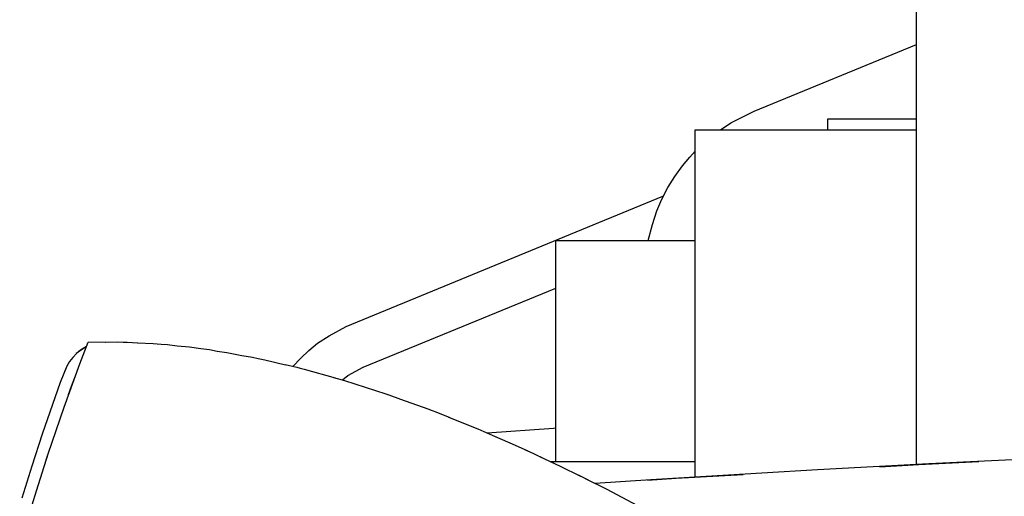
# Model space of a CAD drawing. Header units: millimetres. Extents: x 96940 to 101272, y 432237 to 434659.
# Tile 94 of 256: x 97678.168 to 97678.631, y 432614.293 to 432614.517. Entities that reach past the tile are written whole.
import ezdxf

# ---------------------------------------------------------------- set-up
doc = ezdxf.new("R2010")
doc.units = ezdxf.units.MM
doc.layers.add('citadis', color=7, linetype='Continuous')

msp = doc.modelspace()

# ---------------------------------------------------------------- linework, layer by layer
at = {"layer": 'citadis', "color": 7}
for p, q in [((97678.59009, 432614.30747), (97678.59009, 432614.52856)), ((97678.51369, 432614.47394), (97678.59009, 432614.50534)), ((97678.50272, 432614.46843), (97678.51369, 432614.47394)), ((97678.49793, 432614.46508), (97678.50272, 432614.46843)), ((97678.54846, 432614.46508), (97678.54846, 432614.47028)), ((97678.54846, 432614.47028), (97678.59009, 432614.47028)), ((97678.48602, 432614.46508), (97678.59009, 432614.46508)), ((97678.48602, 432614.30154), (97678.48602, 432614.46508)), ((97678.48339, 432614.45226), (97678.48602, 432614.45507)), ((97678.47999, 432614.4481), (97678.48339, 432614.45226)), ((97678.47639, 432614.44314), (97678.47999, 432614.4481)), ((97678.47316, 432614.43794), (97678.47639, 432614.44314)), ((97678.47033, 432614.43251), (97678.47316, 432614.43794)), ((97678.3218, 432614.37255), (97678.47081, 432614.43381)), ((97678.46792, 432614.42688), (97678.47033, 432614.43251)), ((97678.46581, 432614.42056), (97678.46792, 432614.42688)), ((97678.46389, 432614.41305), (97678.46581, 432614.42056)), ((97678.42047, 432614.41305), (97678.48602, 432614.41305)), ((97678.42047, 432614.30899), (97678.42047, 432614.41305)), ((97678.32971, 432614.3533), (97678.42047, 432614.39061)), ((97678.31374, 432614.36814), (97678.3218, 432614.37255)), ((97678.30825, 432614.36457), (97678.31374, 432614.36814)), ((97678.19476, 432614.35988), (97678.19891, 432614.36277)), ((97678.19651, 432614.35496), (97678.20037, 432614.36509)), ((97678.19957, 432614.36302), (97678.19683, 432614.36132)), ((97678.19957, 432614.36301), (97678.19683, 432614.36132)), ((97678.19891, 432614.36277), (97678.19957, 432614.36302)), ((97678.20037, 432614.36509), (97678.21434, 432614.36522)), ((97678.20852, 432614.36517), (97678.20864, 432614.36518)), ((97678.20856, 432614.36517), (97678.20864, 432614.36518)), ((97678.21434, 432614.36522), (97678.21677, 432614.36512)), ((97678.21676, 432614.36512), (97678.21876, 432614.36512)), ((97678.21876, 432614.36512), (97678.22367, 432614.36482)), ((97678.22365, 432614.36482), (97678.23094, 432614.36451)), ((97678.23094, 432614.36451), (97678.23475, 432614.36414)), ((97678.23474, 432614.36414), (97678.23777, 432614.36395)), ((97678.23777, 432614.36395), (97678.2422, 432614.36342)), ((97678.24219, 432614.36342), (97678.24801, 432614.36286)), ((97678.24801, 432614.36286), (97678.25335, 432614.36208)), ((97678.25335, 432614.36208), (97678.2574, 432614.36159)), ((97678.30419, 432614.36125), (97678.30825, 432614.36457)), ((97678.1931, 432614.35797), (97678.19156, 432614.35599)), ((97678.1931, 432614.35797), (97678.19156, 432614.35599)), ((97678.19486, 432614.35976), (97678.1931, 432614.35797)), ((97678.19486, 432614.35976), (97678.1931, 432614.35797)), ((97678.19476, 432614.35987), (97678.19476, 432614.35988)), ((97678.19683, 432614.36132), (97678.19486, 432614.35976)), ((97678.19683, 432614.36132), (97678.19486, 432614.35976)), ((97678.2574, 432614.36159), (97678.26106, 432614.36095)), ((97678.26106, 432614.36095), (97678.26555, 432614.36029)), ((97678.26555, 432614.36029), (97678.2727, 432614.35891)), ((97678.27267, 432614.35891), (97678.27764, 432614.35804)), ((97678.27764, 432614.35804), (97678.28037, 432614.35742)), ((97678.28036, 432614.35742), (97678.28356, 432614.3568)), ((97678.29672, 432614.35371), (97678.30041, 432614.35761)), ((97678.30041, 432614.35761), (97678.30419, 432614.36125)), ((97678.19028, 432614.35383), (97678.18723, 432614.34608)), ((97678.19028, 432614.35383), (97678.18723, 432614.34608)), ((97678.18909, 432614.33455), (97678.19651, 432614.35496)), ((97678.19156, 432614.35599), (97678.19028, 432614.35383)), ((97678.19156, 432614.35599), (97678.19028, 432614.35383)), ((97678.19143, 432614.35607), (97678.19144, 432614.35608)), ((97678.28356, 432614.3568), (97678.29319, 432614.35451)), ((97678.29298, 432614.35456), (97678.29848, 432614.35331)), ((97678.29848, 432614.35331), (97678.30015, 432614.35284)), ((97678.30009, 432614.35286), (97678.30204, 432614.35239)), ((97678.32251, 432614.34944), (97678.32971, 432614.3533)), ((97678.18912, 432614.35158), (97678.18912, 432614.35159)), ((97678.19251, 432614.34438), (97678.19486, 432614.35056)), ((97678.19251, 432614.34438), (97678.19485, 432614.35056)), ((97678.19485, 432614.35056), (97678.19486, 432614.35056)), ((97678.30204, 432614.35239), (97678.31662, 432614.3483)), ((97678.31576, 432614.34854), (97678.3199, 432614.3474)), ((97678.31997, 432614.34737), (97678.32251, 432614.34944)), ((97678.18723, 432614.34608), (97678.17872, 432614.32174)), ((97678.18723, 432614.34608), (97678.17873, 432614.32174)), ((97678.19115, 432614.34041), (97678.19251, 432614.34438)), ((97678.19115, 432614.34041), (97678.19251, 432614.34438)), ((97678.3199, 432614.3474), (97678.32042, 432614.34723)), ((97678.32031, 432614.34726), (97678.32098, 432614.34707)), ((97678.32098, 432614.34707), (97678.34038, 432614.34084)), ((97678.19115, 432614.34041), (97678.19115, 432614.34041)), ((97678.34038, 432614.34084), (97678.34132, 432614.3405)), ((97678.34119, 432614.34055), (97678.3419, 432614.34032)), ((97678.3419, 432614.34032), (97678.34736, 432614.33833)), ((97678.18158, 432614.31248), (97678.18909, 432614.33455)), ((97678.34731, 432614.33834), (97678.36024, 432614.33369)), ((97678.36024, 432614.33369), (97678.36226, 432614.33289)), ((97678.36221, 432614.3329), (97678.36393, 432614.33228)), ((97678.36393, 432614.33228), (97678.37046, 432614.32963)), ((97678.36997, 432614.32983), (97678.38055, 432614.32563)), ((97678.38055, 432614.32563), (97678.38408, 432614.3241)), ((97678.17872, 432614.32174), (97678.17381, 432614.30672)), ((97678.17873, 432614.32174), (97678.17381, 432614.30672)), ((97678.17861, 432614.32178), (97678.17861, 432614.32178)), ((97678.38372, 432614.32425), (97678.38648, 432614.32313)), ((97678.38648, 432614.32313), (97678.39289, 432614.32028)), ((97678.38803, 432614.32244), (97678.41924, 432614.32467)), ((97678.39149, 432614.3209), (97678.40131, 432614.31666)), ((97678.41924, 432614.32467), (97678.42047, 432614.32476)), ((97678.40131, 432614.31666), (97678.40716, 432614.31393)), ((97678.17601, 432614.2951), (97678.18158, 432614.31248)), ((97678.18097, 432614.31064), (97678.18122, 432614.31138)), ((97678.18121, 432614.31136), (97678.18122, 432614.31138)), ((97678.40571, 432614.31458), (97678.40953, 432614.31288)), ((97678.40953, 432614.31288), (97678.41542, 432614.31004)), ((97678.4127, 432614.31135), (97678.42251, 432614.30678)), ((97678.17381, 432614.30672), (97678.16913, 432614.29163)), ((97678.17381, 432614.30672), (97678.16913, 432614.29163)), ((97678.18021, 432614.30822), (97678.18097, 432614.31064)), ((97678.18021, 432614.30822), (97678.18022, 432614.30827)), ((97678.41777, 432614.30899), (97678.48602, 432614.30899)), ((97678.42251, 432614.30678), (97678.43194, 432614.30207)), ((97678.57287, 432614.30649), (97678.59118, 432614.30753)), ((97678.59118, 432614.30753), (97678.61937, 432614.30889)), ((97678.42819, 432614.30388), (97678.43308, 432614.30153)), ((97678.4771, 432614.30104), (97678.5086, 432614.30283)), ((97678.43308, 432614.30153), (97678.43823, 432614.29887)), ((97678.43413, 432614.30099), (97678.44415, 432614.29599)), ((97678.43889, 432614.29864), (97678.43889, 432614.29861)), ((97678.46361, 432614.30015), (97678.4771, 432614.30104)), ((97678.16815, 432614.26957), (97678.17601, 432614.2951)), ((97678.44415, 432614.29599), (97678.4662, 432614.28431))]:
    msp.add_line(p, q, dxfattribs=at)
msp.add_arc((97679.27689, 432601.25685), 13.06868, 86.323504, 93.676497, dxfattribs=at)

doc.saveas('drawing.dxf')
